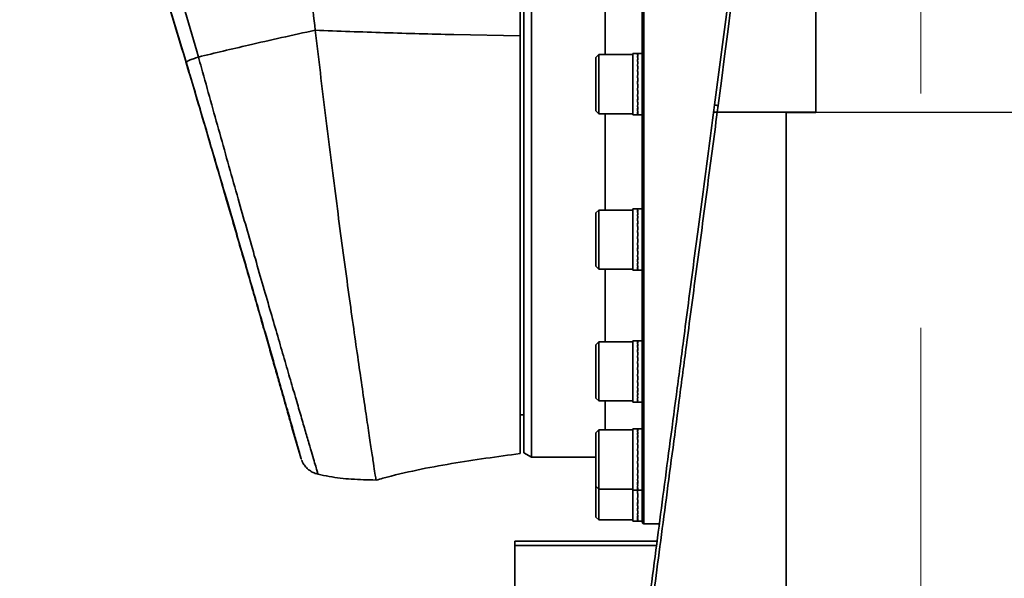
# Model space of a CAD drawing. Header units: millimetres. Extents: x 6316 to 18291, y -19059 to -9021.
# Tile 43 of 144: x 7638 to 7904, y -12877 to -12725. Entities that reach past the tile are written whole.
import ezdxf

# ---------------------------------------------------------------- set-up
doc = ezdxf.new("R2010")
doc.units = ezdxf.units.MM
doc.header["$LTSCALE"] = 10
doc.linetypes.add('CENTER', pattern=[50.8, 31.75, -6.35, 6.35, -6.35])
doc.layers.add('cen', color=2, linetype='CENTER', lineweight=18)

msp = doc.modelspace()

# ---------------------------------------------------------------- linework, layer by layer
at = {"color": 7, "linetype": 'Continuous', "lineweight": 35}
for p, q in [((7825.7, -12748.36), (7842.67, -12619.51)), ((7806.61, -12623.73), (7806.61, -12861.73)), ((7774.11, -12642.93), (7774.11, -12742.73)), ((7776.11, -12641.78), (7776.11, -12843.68)), ((7796.11, -12708.63), (7796.11, -12734.73)), ((7773.11, -12729.67), (7755.11, -12729.33)), ((7794.41, -12734.73), (7793.61, -12735.53)), ((7803.61, -12734.73), (7794.41, -12734.73)), ((7794.41, -12734.73), (7794.41, -12750.73)), ((7804.91, -12734.43), (7803.61, -12734.43)), ((7803.61, -12734.43), (7803.61, -12737.85)), ((7804.95, -12734.47), (7804.86, -12734.47)), ((7804.95, -12734.47), (7804.86, -12734.47)), ((7804.95, -12734.83), (7804.86, -12734.83)), ((7804.86, -12734.83), (7804.95, -12734.83)), ((7806.11, -12734.43), (7804.91, -12734.43)), ((7806.11, -12751.03), (7806.11, -12734.43)), ((7682.48, -12736.22), (7682.44, -12736.22)), ((7682.65, -12736.79), (7682.48, -12736.22)), ((7793.61, -12749.93), (7793.61, -12735.53)), ((7804.95, -12735.54), (7804.86, -12735.54)), ((7804.86, -12735.54), (7804.95, -12735.54)), ((7804.95, -12736.56), (7804.86, -12736.56)), ((7804.86, -12736.56), (7804.95, -12736.56)), ((7803.61, -12737.85), (7803.61, -12751.03)), ((7804.95, -12737.85), (7804.86, -12737.85)), ((7804.86, -12737.85), (7804.95, -12737.85)), ((7804.95, -12739.35), (7804.86, -12739.35)), ((7804.86, -12739.35), (7804.95, -12739.35)), ((7774.11, -12742.73), (7774.11, -12842.52)), ((7804.95, -12741), (7804.86, -12741)), ((7804.95, -12741), (7804.86, -12742.73)), ((7804.86, -12741), (7804.95, -12741)), ((7804.95, -12742.73), (7804.86, -12742.73)), ((7804.86, -12742.73), (7804.89, -12742.73)), ((7804.86, -12742.73), (7804.95, -12742.73)), ((7804.89, -12742.73), (7804.92, -12742.73)), ((7804.95, -12744.45), (7804.86, -12744.45)), ((7804.86, -12744.45), (7804.95, -12744.45)), ((7804.95, -12746.1), (7804.86, -12746.1)), ((7804.86, -12746.1), (7804.95, -12746.1)), ((7804.95, -12747.61), (7804.86, -12747.61)), ((7804.86, -12747.61), (7804.95, -12747.61)), ((7793.61, -12749.93), (7794.41, -12750.73)), ((7794.41, -12750.73), (7803.61, -12750.73)), ((7796.11, -12750.73), (7796.11, -12776.82)), ((7804.86, -12748.89), (7804.95, -12748.89)), ((7804.95, -12748.9), (7804.86, -12748.9)), ((7804.86, -12749.91), (7804.95, -12749.91)), ((7804.95, -12749.92), (7804.86, -12749.92)), ((7804.95, -12750.62), (7804.86, -12750.62)), ((7804.86, -12750.62), (7804.95, -12750.62)), ((7825.44, -12750.35), (7845.11, -12750.35)), ((7826.69, -12748.54), (7826.46, -12750.35)), ((7853.11, -12750.35), (7845.11, -12750.35)), ((7845.11, -12750.35), (7845.11, -12750.41)), ((7845.11, -12750.41), (7853.11, -12750.41)), ((7853.11, -12750.35), (7853.11, -12749.57)), ((7853.11, -12750.41), (7920.22, -12750.35)), ((7803.61, -12751.03), (7804.91, -12751.03)), ((7804.95, -12750.98), (7804.86, -12750.98)), ((7804.86, -12750.98), (7804.95, -12750.98)), ((7804.91, -12751.03), (7806.11, -12751.03)), ((7794.41, -12776.82), (7793.61, -12777.62)), ((7803.61, -12776.82), (7794.41, -12776.82)), ((7794.41, -12776.82), (7794.41, -12792.82)), ((7804.89, -12776.52), (7803.61, -12776.52)), ((7803.61, -12776.52), (7803.61, -12782.89)), ((7804.95, -12776.55), (7804.86, -12776.55)), ((7804.86, -12776.55), (7804.95, -12776.55)), ((7804.95, -12776.86), (7804.86, -12776.86)), ((7804.86, -12776.86), (7804.95, -12776.86)), ((7804.95, -12777.53), (7804.86, -12777.53)), ((7804.95, -12777.53), (7804.86, -12777.53)), ((7806.11, -12776.52), (7804.89, -12776.52)), ((7806.11, -12793.12), (7806.11, -12777.15)), ((7793.61, -12792.02), (7793.61, -12777.62)), ((7804.95, -12778.51), (7804.86, -12778.51)), ((7804.86, -12778.51), (7804.95, -12778.51)), ((7804.95, -12779.77), (7804.86, -12779.77)), ((7804.86, -12779.77), (7804.95, -12779.77)), ((7803.61, -12782.89), (7803.61, -12793.12)), ((7804.95, -12781.25), (7804.86, -12781.25)), ((7804.86, -12781.25), (7804.95, -12781.25)), ((7804.86, -12782.88), (7804.95, -12782.88)), ((7804.95, -12782.89), (7804.86, -12782.89)), ((7804.86, -12784.6), (7804.95, -12784.6)), ((7804.95, -12784.61), (7804.86, -12784.61)), ((7804.95, -12784.61), (7804.95, -12784.6)), ((7804.86, -12786.34), (7804.86, -12786.33)), ((7804.86, -12786.33), (7804.95, -12786.33)), ((7804.95, -12786.34), (7804.86, -12786.34)), ((7804.95, -12788), (7804.86, -12788)), ((7804.86, -12788), (7804.95, -12788)), ((7804.95, -12789.52), (7804.86, -12789.52)), ((7804.86, -12789.52), (7804.95, -12789.52)), ((7804.95, -12790.84), (7804.86, -12790.84)), ((7804.86, -12790.84), (7804.95, -12790.84)), ((7793.61, -12792.02), (7794.41, -12792.82)), ((7794.41, -12792.82), (7803.61, -12792.82)), ((7796.11, -12792.82), (7796.11, -12812.51)), ((7803.61, -12793.12), (7804.89, -12793.12)), ((7804.95, -12791.9), (7804.86, -12791.9)), ((7804.86, -12791.9), (7804.95, -12791.9)), ((7804.95, -12792.65), (7804.86, -12792.65)), ((7804.86, -12792.65), (7804.95, -12792.65)), ((7804.95, -12793.05), (7804.86, -12793.05)), ((7804.86, -12793.05), (7804.95, -12793.05)), ((7804.89, -12793.12), (7806.11, -12793.12)), ((7804.88, -12812.21), (7803.61, -12812.21)), ((7803.61, -12812.21), (7803.61, -12821.81)), ((7806.11, -12812.21), (7804.88, -12812.21)), ((7794.41, -12812.51), (7793.61, -12813.31)), ((7793.61, -12827.71), (7793.61, -12813.31)), ((7803.61, -12812.51), (7794.41, -12812.51)), ((7794.41, -12812.51), (7794.41, -12828.51)), ((7804.95, -12812.22), (7804.86, -12812.22)), ((7804.86, -12812.22), (7804.86, -12812.22)), ((7804.95, -12812.49), (7804.86, -12812.49)), ((7804.86, -12812.49), (7804.95, -12812.49)), ((7804.95, -12813.11), (7804.86, -12813.11)), ((7804.86, -12813.11), (7804.95, -12813.11)), ((7804.95, -12814.06), (7804.86, -12814.06)), ((7804.86, -12814.06), (7804.95, -12814.06)), ((7806.11, -12828.81), (7806.11, -12814.64)), ((7804.95, -12815.28), (7804.86, -12815.28)), ((7804.95, -12815.29), (7804.86, -12815.29)), ((7804.95, -12816.74), (7804.86, -12816.74)), ((7804.86, -12816.74), (7804.95, -12816.74)), ((7804.95, -12818.36), (7804.86, -12818.36)), ((7804.86, -12818.36), (7804.95, -12818.36)), ((7804.86, -12820.07), (7804.95, -12820.07)), ((7804.95, -12820.08), (7804.86, -12820.08)), ((7804.95, -12820.08), (7804.95, -12820.07)), ((7803.61, -12821.81), (7803.61, -12828.81)), ((7804.95, -12821.81), (7804.86, -12821.81)), ((7804.86, -12821.81), (7804.86, -12821.81)), ((7804.86, -12821.81), (7804.95, -12821.81)), ((7804.95, -12823.48), (7804.86, -12823.48)), ((7804.86, -12823.48), (7804.95, -12823.48)), ((7804.95, -12825.03), (7804.86, -12825.03)), ((7804.86, -12825.03), (7804.95, -12825.03)), ((7793.61, -12827.71), (7794.41, -12828.51)), ((7804.95, -12826.38), (7804.86, -12826.38)), ((7804.86, -12826.38), (7804.95, -12826.38)), ((7804.95, -12827.47), (7804.86, -12827.47)), ((7804.86, -12827.47), (7804.95, -12827.47)), ((7794.41, -12828.51), (7803.61, -12828.51)), ((7796.11, -12828.51), (7796.11, -12836.35)), ((7803.61, -12828.81), (7804.88, -12828.81)), ((7804.95, -12828.26), (7804.86, -12828.26)), ((7804.86, -12828.26), (7804.95, -12828.26)), ((7804.95, -12828.71), (7804.86, -12828.71)), ((7804.86, -12828.71), (7804.95, -12828.71)), ((7804.88, -12828.81), (7806.11, -12828.81)), ((7773.11, -12832.23), (7774.11, -12832.23)), ((7711.27, -12835.66), (7713.8, -12844.2)), ((7804.87, -12836.05), (7803.61, -12836.05)), ((7803.61, -12836.05), (7803.61, -12848.69)), ((7804.95, -12836.06), (7804.86, -12836.06)), ((7804.86, -12836.06), (7804.95, -12836.06)), ((7806.11, -12836.05), (7804.87, -12836.05)), ((7794.41, -12836.35), (7793.61, -12837.15)), ((7793.61, -12851.55), (7793.61, -12837.15)), ((7803.61, -12836.35), (7794.41, -12836.35)), ((7794.41, -12836.35), (7794.41, -12852.35)), ((7804.95, -12836.28), (7804.86, -12836.28)), ((7804.86, -12836.28), (7804.95, -12836.28)), ((7804.95, -12836.86), (7804.86, -12836.86)), ((7804.86, -12836.86), (7804.95, -12836.86)), ((7804.95, -12837.77), (7804.86, -12837.77)), ((7804.86, -12837.77), (7804.95, -12837.77)), ((7804.95, -12838.96), (7804.86, -12838.96)), ((7804.86, -12838.96), (7804.95, -12838.96)), ((7804.95, -12840.39), (7804.86, -12840.39)), ((7804.86, -12840.39), (7804.95, -12840.39)), ((7806.11, -12852.65), (7806.11, -12841.18)), ((7774.11, -12842.52), (7776.11, -12843.68)), ((7776.11, -12843.68), (7793.61, -12843.68)), ((7804.95, -12842), (7804.86, -12842)), ((7804.95, -12842), (7804.86, -12842)), ((7804.95, -12843.7), (7804.86, -12843.7)), ((7804.86, -12843.7), (7804.95, -12843.7)), ((7804.95, -12843.7), (7804.95, -12843.7)), ((7804.95, -12845.44), (7804.86, -12845.44)), ((7804.86, -12845.44), (7804.86, -12845.44)), ((7804.86, -12845.44), (7804.95, -12845.44)), ((7803.61, -12848.69), (7803.61, -12852.65)), ((7804.86, -12847.12), (7804.95, -12847.12)), ((7804.95, -12847.13), (7804.86, -12847.13)), ((7804.95, -12848.69), (7804.86, -12848.69)), ((7804.86, -12848.69), (7804.95, -12848.69)), ((7793.61, -12851.55), (7794.41, -12852.35)), ((7793.61, -12859.93), (7793.61, -12851.55)), ((7804.95, -12850.07), (7804.86, -12850.07)), ((7804.86, -12850.07), (7804.95, -12850.07)), ((7804.95, -12851.19), (7804.86, -12851.19)), ((7804.86, -12851.19), (7804.95, -12851.19)), ((7804.95, -12852.02), (7804.86, -12852.02)), ((7804.86, -12852.02), (7804.95, -12852.02)), ((7794.41, -12852.35), (7803.61, -12852.35)), ((7794.41, -12852.35), (7794.41, -12860.73)), ((7803.61, -12852.65), (7804.87, -12852.65)), ((7803.61, -12852.65), (7803.61, -12859.44)), ((7804.95, -12852.51), (7804.86, -12852.51)), ((7804.86, -12852.51), (7804.95, -12852.51)), ((7804.86, -12853.6), (7804.86, -12853.59)), ((7804.95, -12853.59), (7804.86, -12853.59)), ((7804.95, -12853.6), (7804.86, -12853.6)), ((7804.87, -12852.65), (7806.11, -12852.65)), ((7804.95, -12855.29), (7804.86, -12855.29)), ((7804.86, -12855.29), (7804.95, -12855.29)), ((7804.95, -12856.88), (7804.86, -12856.88)), ((7804.86, -12856.88), (7804.95, -12856.88)), ((7793.61, -12859.93), (7794.41, -12860.73)), ((7803.61, -12859.44), (7803.61, -12861.03)), ((7804.95, -12858.28), (7804.86, -12858.28)), ((7804.86, -12858.28), (7804.95, -12858.28)), ((7804.95, -12859.44), (7804.86, -12859.44)), ((7804.86, -12859.44), (7804.95, -12859.44)), ((7794.41, -12860.73), (7803.61, -12860.73)), ((7803.61, -12861.03), (7804.86, -12861.03)), ((7804.95, -12860.31), (7804.86, -12860.31)), ((7804.86, -12860.31), (7804.95, -12860.31)), ((7804.95, -12860.85), (7804.86, -12860.85)), ((7804.86, -12860.85), (7804.95, -12860.85)), ((7804.86, -12861.03), (7804.95, -12861.03)), ((7804.95, -12861.03), (7806.11, -12861.03)), ((7806.61, -12861.73), (7810.78, -12861.73)), ((7771.61, -12866.51), (7810.15, -12866.51)), ((7771.61, -12866.51), (7771.61, -12867.65)), ((7771.61, -12897.63), (7771.61, -12867.65)), ((7810, -12867.65), (7771.61, -12867.65))]:
    msp.add_line(p, q, dxfattribs=at)
at = {"color": 7, "linetype": 'Continuous', "lineweight": 35, "flags": 128}
for points in [[(7830.17, -12721.92), (7829.31, -12728.53), (7828.44, -12735.19), (7827.57, -12741.86), (7826.69, -12748.54)], [(7682.42, -12736.16), (7682.44, -12736.22), (7682.44, -12736.22)]]:
    msp.add_lwpolyline(points, dxfattribs=at)
at = {"color": 7, "linetype": 'Continuous', "lineweight": 35}
msp.add_arc((7806.61, -12861.23), 0.5, 180, 270, dxfattribs=at)
for centre, major_axis, ratio, start_param, end_param in [((7804.95, -12742.73), (-0.05, 8.3), 0.051868, 6.282902, 6.387819), ((7804.86, -12742.73), (0.05, 8.3), 0.051866, 0.000284, 0.105003), ((7804.95, -12742.73), (0.05, 8.3), 0.051865, 0.105201, 0.314641), ((7804.86, -12742.73), (0.13, 8.3), 0.049588, 0.105521, 0.31496), ((7804.95, -12742.73), (0.13, 8.3), 0.049585, 0.315158, 0.524598), ((7804.86, -12742.73), (0.22, 8.3), 0.045136, 0.315339, 0.524778), ((7804.95, -12742.73), (0.22, 8.3), 0.045131, 0.524976, 0.734415), ((7804.86, -12742.73), (0.29, 8.3), 0.038711, 0.524952, 0.734391), ((7804.95, -12742.73), (0.29, 8.3), 0.038704, 0.734589, 0.944028), ((7804.86, -12742.73), (0.35, 8.3), 0.030601, 0.734331, 0.94377), ((7804.95, -12742.73), (0.35, 8.3), 0.030592, 0.943967, 1.153407), ((7804.86, -12742.73), (0.4, 8.3), 0.021165, 0.943487, 1.152926), ((7804.95, -12742.73), (0.4, 8.3), 0.021155, 1.153123, 1.362563), ((7804.86, -12742.73), (0.42, 8.3), 0.010815, 1.152469, 1.361909), ((7804.95, -12742.73), (0.42, 8.3), 0.010805, 1.362105, 1.571545), ((7804.95, -12742.73), (0.43, 8.3), 0.00001, 4.502753, 4.712192), ((7804.86, -12742.73), (0.42, 8.3), 0.010815, 4.503501, 4.712941), ((7804.95, -12742.73), (0.42, 8.3), 0.010825, 4.293865, 4.503305), ((7804.86, -12742.73), (0.4, 8.3), 0.021165, 4.294519, 4.503958), ((7804.95, -12742.73), (0.4, 8.3), 0.021174, 4.084882, 4.294322), ((7804.86, -12742.73), (0.35, 8.3), 0.030601, 4.085363, 4.294802), ((7804.95, -12742.73), (0.35, 8.3), 0.030609, 3.875726, 4.085166), ((7804.86, -12742.73), (0.29, 8.3), 0.038711, 3.875984, 4.085423), ((7804.86, -12742.73), (0.22, 8.3), 0.045136, 3.666371, 3.87581), ((7804.95, -12742.73), (0.29, 8.3), 0.038717, 3.666347, 3.875787), ((7804.86, -12742.73), (0.13, 8.3), 0.049588, 3.456553, 3.665993), ((7804.95, -12742.73), (0.22, 8.3), 0.045141, 3.456734, 3.666173), ((7804.95, -12742.73), (0.13, 8.3), 0.049591, 3.246916, 3.456355), ((7804.86, -12742.73), (0.05, 8.3), 0.051866, 3.246596, 3.456035), ((7804.95, -12742.73), (0.05, 8.3), 0.051868, 3.141876, 3.246398), ((7804.86, -12742.73), (-0.05, 8.3), 0.051866, 3.141309, 3.246029), ((7804.95, -12784.82), (-0.06, 8.3), 0.051707, 6.282833, 6.36157), ((7804.86, -12784.82), (0.03, 8.3), 0.051992, 0.000213, 0.078753), ((7804.95, -12784.82), (0.03, 8.3), 0.051991, 0.078951, 0.28839), ((7804.86, -12784.82), (0.12, 8.3), 0.049995, 0.079282, 0.288722), ((7804.95, -12784.82), (0.12, 8.3), 0.049992, 0.288919, 0.498359), ((7804.86, -12784.82), (0.21, 8.3), 0.045805, 0.289122, 0.498561), ((7804.95, -12784.82), (0.21, 8.3), 0.0458, 0.498759, 0.708198), ((7804.86, -12784.82), (0.28, 8.3), 0.039613, 0.498763, 0.708202), ((7804.95, -12784.82), (0.28, 8.3), 0.039606, 0.708399, 0.917839), ((7804.86, -12784.82), (0.34, 8.3), 0.031695, 0.708171, 0.917611), ((7804.95, -12784.82), (0.34, 8.3), 0.031687, 0.917808, 1.127247), ((7804.86, -12784.82), (0.39, 8.3), 0.022403, 0.917353, 1.126792), ((7804.95, -12784.82), (0.39, 8.3), 0.022394, 1.126989, 1.336429), ((7804.86, -12784.82), (0.42, 8.3), 0.012144, 1.126353, 1.335793), ((7804.86, -12784.82), (0.43, 8.3), 0.001362, 1.335248, 1.544687), ((7804.95, -12784.82), (0.42, 8.3), 0.012134, 1.33599, 1.545429), ((7804.86, -12784.82), (0.43, 8.3), 0.009479, 4.529616, 4.739055), ((7804.95, -12784.82), (0.43, 8.3), 0.001351, 1.544884, 1.754324), ((7804.86, -12784.82), (0.4, 8.3), 0.019912, 4.32065, 4.530089), ((7804.95, -12784.82), (0.43, 8.3), 0.009489, 4.319979, 4.529419), ((7804.95, -12784.82), (0.4, 8.3), 0.019922, 4.111013, 4.320453), ((7804.86, -12784.82), (0.36, 8.3), 0.029486, 4.111519, 4.320958), ((7804.95, -12784.82), (0.36, 8.3), 0.029494, 3.901882, 4.111322), ((7804.86, -12784.82), (0.3, 8.3), 0.037782, 3.902169, 4.111609), ((7804.95, -12784.82), (0.3, 8.3), 0.037789, 3.692532, 3.901972), ((7804.86, -12784.82), (0.23, 8.3), 0.044435, 3.692585, 3.902024), ((7804.95, -12784.82), (0.23, 8.3), 0.044441, 3.482948, 3.692387), ((7804.86, -12784.82), (0.14, 8.3), 0.049147, 3.48279, 3.692229), ((7804.95, -12784.82), (0.14, 8.3), 0.049151, 3.273152, 3.482592), ((7804.86, -12784.82), (0.06, 8.3), 0.051705, 3.272845, 3.482285), ((7804.95, -12784.82), (0.06, 8.3), 0.051707, 3.141945, 3.272648), ((7804.86, -12784.82), (-0.03, 8.3), 0.051992, 3.141379, 3.272279), ((7804.95, -12820.51), (-0.07, 8.3), 0.05151, 6.282764, 6.335322), ((7804.86, -12820.51), (0.02, 8.3), 0.052082, 0.000143, 0.052502), ((7804.95, -12820.51), (0.02, 8.3), 0.052081, 0.0527, 0.26214), ((7804.86, -12820.51), (0.11, 8.3), 0.050367, 0.053041, 0.262481), ((7804.95, -12820.51), (0.11, 8.3), 0.050365, 0.262679, 0.472118), ((7804.86, -12820.51), (0.2, 8.3), 0.046443, 0.262901, 0.472341), ((7804.95, -12820.51), (0.2, 8.3), 0.046439, 0.472538, 0.681978), ((7804.86, -12820.51), (0.27, 8.3), 0.040487, 0.47257, 0.682009), ((7804.95, -12820.51), (0.27, 8.3), 0.040481, 0.682207, 0.891646), ((7804.86, -12820.51), (0.34, 8.3), 0.032768, 0.682008, 0.891447), ((7804.86, -12820.51), (0.39, 8.3), 0.023626, 0.891216, 1.100656), ((7804.95, -12820.51), (0.34, 8.3), 0.03276, 0.891645, 1.101084), ((7804.95, -12820.51), (0.39, 8.3), 0.023617, 1.100853, 1.310292), ((7804.86, -12820.51), (0.42, 8.3), 0.013464, 1.100236, 1.309675), ((7804.95, -12820.51), (0.42, 8.3), 0.013454, 1.309872, 1.519312), ((7804.86, -12820.51), (0.43, 8.3), 0.002722, 1.309139, 1.518578), ((7804.86, -12820.51), (0.43, 8.3), 0.008137, 4.555729, 4.765168), ((7804.95, -12820.51), (0.43, 8.3), 0.002712, 1.518775, 1.728214), ((7804.95, -12820.51), (0.43, 8.3), 0.008147, 4.346092, 4.555532), ((7804.86, -12820.51), (0.4, 8.3), 0.018646, 4.346778, 4.556218), ((7804.95, -12820.51), (0.4, 8.3), 0.018656, 4.137142, 4.346581), ((7804.86, -12820.51), (0.36, 8.3), 0.028351, 4.137671, 4.347111), ((7804.95, -12820.51), (0.36, 8.3), 0.028359, 3.928035, 4.137474), ((7804.86, -12820.51), (0.31, 8.3), 0.036828, 3.928351, 4.13779), ((7804.95, -12820.51), (0.31, 8.3), 0.036835, 3.718714, 3.928154), ((7804.86, -12820.51), (0.24, 8.3), 0.043704, 3.718795, 3.928235), ((7804.95, -12820.51), (0.24, 8.3), 0.04371, 3.509158, 3.718598), ((7804.86, -12820.51), (0.16, 8.3), 0.048673, 3.509024, 3.718463), ((7804.95, -12820.51), (0.16, 8.3), 0.048676, 3.299387, 3.508826), ((7804.86, -12820.51), (0.07, 8.3), 0.051508, 3.299094, 3.508533), ((7804.95, -12820.51), (0.07, 8.3), 0.05151, 3.142013, 3.298896), ((7804.86, -12820.51), (-0.02, 8.3), 0.052082, 3.14145, 3.29853), ((7804.95, -12844.35), (-0.08, 8.3), 0.051278, 6.282697, 6.309074), ((7804.86, -12844.35), (0.01, 8.3), 0.052136, 0.000071, 0.026251), ((7804.95, -12844.35), (0.01, 8.3), 0.052136, 0.026449, 0.235889), ((7804.86, -12844.35), (0.1, 8.3), 0.050705, 0.026799, 0.236238), ((7804.95, -12844.35), (0.1, 8.3), 0.050703, 0.236436, 0.445876), ((7804.86, -12844.35), (0.19, 8.3), 0.047049, 0.236678, 0.446118), ((7804.95, -12844.35), (0.19, 8.3), 0.047045, 0.446315, 0.655755), ((7804.86, -12844.35), (0.26, 8.3), 0.041335, 0.446374, 0.655813), ((7804.95, -12844.35), (0.26, 8.3), 0.041328, 0.65601, 0.86545), ((7804.86, -12844.35), (0.33, 8.3), 0.033818, 0.655841, 0.865281), ((7804.95, -12844.35), (0.33, 8.3), 0.03381, 0.865478, 1.074917), ((7804.86, -12844.35), (0.38, 8.3), 0.024833, 0.865077, 1.074516), ((7804.95, -12844.35), (0.38, 8.3), 0.024824, 1.074713, 1.284153), ((7804.86, -12844.35), (0.42, 8.3), 0.014776, 1.074117, 1.283556), ((7804.95, -12844.35), (0.42, 8.3), 0.014766, 1.283753, 1.493192), ((7804.86, -12844.35), (0.43, 8.3), 0.004081, 1.283029, 1.492469), ((7804.95, -12844.35), (0.43, 8.3), 0.004071, 1.492665, 1.702105), ((7804.86, -12844.35), (0.43, 8.3), 0.006789, 4.58184, 4.79128), ((7804.95, -12844.35), (0.43, 8.3), 0.006799, 4.372204, 4.581644), ((7804.86, -12844.35), (0.41, 8.3), 0.017367, 4.372904, 4.582343), ((7804.86, -12844.35), (0.37, 8.3), 0.027196, 4.163821, 4.37326), ((7804.95, -12844.35), (0.41, 8.3), 0.017377, 4.163268, 4.372707), ((7804.95, -12844.35), (0.37, 8.3), 0.027205, 3.954184, 4.163624), ((7804.86, -12844.35), (0.31, 8.3), 0.035849, 3.954529, 4.163968), ((7804.95, -12844.35), (0.31, 8.3), 0.035856, 3.744892, 3.954331), ((7804.86, -12844.35), (0.25, 8.3), 0.042944, 3.745002, 3.954442), ((7804.95, -12844.35), (0.25, 8.3), 0.04295, 3.535365, 3.744805), ((7804.86, -12844.35), (0.17, 8.3), 0.048165, 3.535255, 3.744695), ((7804.95, -12844.35), (0.17, 8.3), 0.048169, 3.325618, 3.535058), ((7804.86, -12844.35), (0.08, 8.3), 0.051276, 3.325341, 3.53478), ((7804.95, -12852.73), (0.43, 8.3), 0.005427, 1.545504, 1.675995), ((7804.86, -12844.35), (-0.01, 8.3), 0.052136, 3.115341, 3.324781), ((7804.86, -12852.73), (0.43, 8.3), 0.005437, 4.607951, 4.721497), ((7804.86, -12852.73), (0.41, 8.3), 0.016077, 4.399027, 4.608467), ((7804.95, -12852.73), (0.43, 8.3), 0.005447, 4.398315, 4.607755), ((7804.95, -12844.35), (0.08, 8.3), 0.051278, 3.142081, 3.325143), ((7804.95, -12852.73), (0.41, 8.3), 0.016087, 4.189391, 4.398831), ((7804.86, -12852.73), (0.38, 8.3), 0.026024, 4.189966, 4.399406), ((7804.95, -12852.73), (0.38, 8.3), 0.026033, 3.98033, 4.189769), ((7804.86, -12852.73), (0.32, 8.3), 0.034845, 3.980703, 4.190142), ((7804.95, -12852.73), (0.32, 8.3), 0.034853, 3.771066, 3.980506), ((7804.86, -12852.73), (0.25, 8.3), 0.042154, 3.771206, 3.980645), ((7804.95, -12852.73), (0.25, 8.3), 0.04216, 3.561569, 3.771008), ((7804.86, -12852.73), (0.18, 8.3), 0.047623, 3.561484, 3.770924), ((7804.95, -12852.73), (0.18, 8.3), 0.047628, 3.351847, 3.561287), ((7804.86, -12852.73), (0.09, 8.3), 0.051008, 3.351587, 3.561026), ((7804.95, -12852.73), (0.09, 8.3), 0.05101, 3.141949, 3.351389), ((7804.86, -12852.73), (0, 8.3), 0.052154, 3.141593, 3.351032)]:
    msp.add_ellipse(centre, major_axis=major_axis, ratio=ratio, start_param=start_param, end_param=end_param, dxfattribs=at)
for points, knots in [([(7682.34, -11967.57), (7682.34, -11967.57), (7681.52, -11970.54), (7679.74, -11976.43), (7676.82, -11985.09), (7673.83, -11993.65), (7670.93, -12002.15), (7667.75, -12012.64), (7664.57, -12025.23), (7661.38, -12039.96), (7658.38, -12056.01), (7655.56, -12073.39), (7652.94, -12092.11), (7650.27, -12114.09), (7647.67, -12139.36), (7645.25, -12167.93), (7643.26, -12196.6), (7641.67, -12225.35), (7640.43, -12254.14), (7639.52, -12282.96), (7638.93, -12311.79), (7638.64, -12343.03), (7638.73, -12376.67), (7639.34, -12412.67), (7640.38, -12445.49), (7641.74, -12475.1), (7643.3, -12501.55), (7645.25, -12527.88), (7647.46, -12552.23), (7649.87, -12574.61), (7652.44, -12595.02), (7655.42, -12615.29), (7658.86, -12635.37), (7662.88, -12655.24), (7666.93, -12672.41), (7670.97, -12686.89), (7674.67, -12698.83), (7678.53, -12710.83), (7682.37, -12722.98), (7684.81, -12731.23), (7685.97, -12735.39), (7685.97, -12735.39)], [0, 0, 0, 0, 0, 0.011737, 0.023498, 0.035297, 0.047107, 0.058885, 0.078665, 0.098453, 0.118236, 0.14264, 0.167053, 0.191461, 0.228033, 0.264608, 0.30117, 0.337733, 0.374291, 0.410849, 0.447405, 0.483961, 0.529727, 0.575503, 0.621268, 0.655189, 0.68911, 0.723035, 0.756959, 0.783715, 0.810475, 0.837228, 0.863999, 0.890777, 0.917545, 0.934043, 0.950588, 0.96711, 0.983572, 1, 1, 1, 1, 1]), ([(7682.48, -12736.22), (7682.48, -12736.22), (7681.29, -12732.21), (7678.86, -12724.23), (7675.23, -12712.39), (7671.69, -12700.65), (7668.34, -12688.96), (7664.63, -12674.7), (7660.82, -12657.74), (7657.01, -12638.06), (7653.69, -12617.91), (7650.76, -12597.28), (7648.21, -12576.21), (7645.85, -12553.34), (7643.71, -12528.67), (7641.86, -12502.21), (7640.37, -12475.65), (7639.09, -12445.92), (7638.11, -12412.99), (7637.58, -12376.88), (7637.54, -12343.14), (7637.87, -12311.82), (7638.49, -12282.91), (7639.42, -12254.02), (7640.68, -12225.14), (7642.28, -12196.31), (7644.26, -12167.54), (7646.66, -12138.86), (7649.24, -12113.47), (7651.87, -12091.37), (7654.43, -12072.52), (7657.16, -12055.09), (7659.98, -12039.08), (7662, -12029.36), (7663.01, -12024.5)], [0, 0, 0, 0, 0, 0.017316, 0.034659, 0.05205, 0.069458, 0.086829, 0.115457, 0.144094, 0.172723, 0.202631, 0.232544, 0.262454, 0.299409, 0.336365, 0.37329, 0.410214, 0.460002, 0.5098, 0.559589, 0.599349, 0.639109, 0.678877, 0.718644, 0.75843, 0.798217, 0.838047, 0.877875, 0.904494, 0.931117, 0.957733, 0.978866, 1, 1, 1, 1]), ([(7853.11, -12618.65), (7853.11, -12619.02), (7853.11, -12619.77), (7853.11, -12621.66), (7853.11, -12624.23), (7853.11, -12627.64), (7853.11, -12631.72), (7853.11, -12636.45), (7853.11, -12641.8), (7853.11, -12647.74), (7853.11, -12654.24), (7853.11, -12661.25), (7853.11, -12668.73), (7853.11, -12676.65), (7853.11, -12684.95), (7853.11, -12693.59), (7853.11, -12702.52), (7853.11, -12711.68), (7853.11, -12721.02), (7853.11, -12730.49), (7853.11, -12740.03), (7853.11, -12746.39), (7853.11, -12749.57)], [0, 0, 0, 0, 0.042891, 0.085782, 0.136572, 0.187362, 0.238152, 0.288942, 0.339732, 0.390521, 0.441311, 0.492101, 0.542891, 0.593681, 0.644471, 0.695261, 0.746051, 0.79684, 0.84763, 0.89842, 0.94921, 1, 1, 1, 1]), ([(7806.11, -12624.23), (7806.11, -12624.32), (7806.11, -12624.51), (7806.11, -12626.06), (7806.11, -12628.64), (7806.11, -12632.4), (7806.11, -12637.31), (7806.11, -12643.39), (7806.11, -12650.58), (7806.11, -12658.78), (7806.11, -12667.89), (7806.11, -12676.65), (7806.11, -12684.7), (7806.11, -12691.79), (7806.11, -12700.21), (7806.11, -12709.98), (7806.11, -12721.02), (7806.11, -12731.94), (7806.11, -12742.73), (7806.11, -12753.51), (7806.11, -12764.43), (7806.11, -12775.48), (7806.11, -12786.49), (7806.11, -12797.3), (7806.11, -12807.72), (7806.11, -12817.57), (7806.11, -12826.67), (7806.11, -12834.87), (7806.11, -12841.27), (7806.11, -12846.15), (7806.11, -12849.82), (7806.11, -12853.48), (7806.11, -12856.81), (7806.11, -12859.39), (7806.11, -12860.95), (7806.11, -12861.13), (7806.11, -12861.23)], [0, 0, 0, 0, 0.0286412, 0.0582466, 0.0887314, 0.1199901, 0.1518966, 0.184307, 0.2170621, 0.2499924, 0.2829227, 0.3156778, 0.3372872, 0.3587353, 0.3800099, 0.4112686, 0.4417534, 0.4713588, 0.5, 0.5286412, 0.5582466, 0.5887314, 0.6199901, 0.6518966, 0.684307, 0.7170621, 0.7499924, 0.7829227, 0.8156778, 0.8372872, 0.8587353, 0.8800099, 0.9112686, 0.9417534, 0.9713588, 1, 1, 1, 1]), ([(7657.63, -12642.2), (7658.02, -12644.21), (7659.14, -12649.98), (7661.24, -12660.08), (7664.18, -12672.99), (7667.48, -12686.16), (7671.18, -12699.44), (7674.89, -12711.88), (7678.75, -12724.1), (7681.2, -12732.14), (7682.42, -12736.16)], [0, 0, 0, 0, 0.0729795, 0.2101718, 0.3473864, 0.4997976, 0.6305839, 0.7613607, 0.8807014, 1, 1, 1, 1]), ([(7712.68, -12688.14), (7713.52, -12694.63), (7715.23, -12707.94), (7716.8, -12721.29), (7717.61, -12728.13)], [0, 0, 0, 0, 0.487827, 1, 1, 1, 1]), ([(7773.11, -12729.67), (7773.11, -12726.8), (7773.11, -12721.05), (7773.11, -12712.62), (7773.11, -12705.77), (7773.11, -12701.79), (7773.11, -12700.46)], [0, 0, 0, 0, 0.285718, 0.571424, 0.857114, 1, 1, 1, 1]), ([(7717.61, -12728.13), (7714.55, -12728.8), (7708.45, -12730.14), (7700.15, -12732.03), (7692.64, -12733.78), (7688.19, -12734.85), (7685.97, -12735.39)], [0, 0, 0, 0, 0.28095, 0.560311, 0.779761, 1, 1, 1, 1]), ([(7734.05, -12849.91), (7734.03, -12849.8), (7733.99, -12849.56), (7733.7, -12847.67), (7733.24, -12844.69), (7732.61, -12840.52), (7731.82, -12835.25), (7730.88, -12828.94), (7729.82, -12821.66), (7728.64, -12813.49), (7727.37, -12804.52), (7726.03, -12794.84), (7724.64, -12784.56), (7723.22, -12773.79), (7721.79, -12762.63), (7720.37, -12751.23), (7718.96, -12739.67), (7718.06, -12731.97), (7717.61, -12728.13)], [0, 0, 0, 0, 0.062499, 0.124998, 0.187498, 0.249997, 0.312497, 0.374996, 0.437496, 0.499997, 0.562497, 0.624997, 0.687498, 0.749998, 0.812499, 0.874999, 0.9375, 1, 1, 1, 1]), ([(7755.11, -12729.33), (7748.84, -12729.17), (7736.19, -12728.85), (7723.83, -12728.37), (7717.61, -12728.13)], [0, 0, 0, 0, 0.496089, 1, 1, 1, 1]), ([(7773.11, -12842.73), (7773.11, -12842.63), (7773.11, -12842.45), (7773.11, -12840.95), (7773.11, -12838.58), (7773.11, -12835.26), (7773.11, -12831.06), (7773.11, -12826.01), (7773.11, -12820.15), (7773.11, -12813.55), (7773.11, -12806.27), (7773.11, -12798.37), (7773.11, -12789.94), (7773.11, -12781.06), (7773.11, -12771.8), (7773.11, -12762.27), (7773.11, -12752.54), (7773.11, -12743.82), (7773.11, -12736.18), (7773.11, -12731.84), (7773.11, -12729.67)], [0, 0, 0, 0, 0.057691, 0.115383, 0.173074, 0.230765, 0.288456, 0.346148, 0.403839, 0.46153, 0.519222, 0.576913, 0.634604, 0.692296, 0.749987, 0.807678, 0.86537, 0.923061, 0.961525, 1, 1, 1, 1]), ([(7682.42, -12736.16), (7682.43, -12736.2), (7682.49, -12736.4), (7682.55, -12736.59), (7682.59, -12736.74)], [0, 0, 0, 0, 0.249835, 1, 1, 1, 1]), ([(7682.42, -12736.16), (7682.43, -12736.2), (7682.49, -12736.4), (7682.55, -12736.59), (7682.59, -12736.74)], [0, 0, 0, 0, 0.2498351, 1, 1, 1, 1]), ([(7682.44, -12736.22), (7682.44, -12736.22), (7682.44, -12736.24), (7682.46, -12736.31), (7682.49, -12736.42), (7682.53, -12736.55), (7682.56, -12736.64), (7682.57, -12736.68)], [0, 0, 0, 0, 0.000125, 0.139803, 0.426536, 0.713268, 1, 1, 1, 1]), ([(7682.57, -12736.68), (7683.31, -12739.17), (7684.81, -12744.24), (7687.08, -12751.91), (7689.37, -12759.71), (7691.64, -12767.46), (7693.83, -12774.96), (7695.9, -12782.09), (7697.87, -12788.89), (7699.77, -12795.44), (7701.54, -12801.59), (7703.17, -12807.24), (7704.66, -12812.43), (7706.03, -12817.23), (7707.25, -12821.52), (7708.31, -12825.24), (7709.22, -12828.43), (7709.97, -12831.09), (7710.57, -12833.18), (7710.98, -12834.64), (7711.23, -12835.53), (7711.26, -12835.61), (7711.27, -12835.65)], [0, 0, 0, 0, 0.050097, 0.102436, 0.154774, 0.208545, 0.262314, 0.312755, 0.363196, 0.414985, 0.466773, 0.515598, 0.564422, 0.614564, 0.664704, 0.712746, 0.760788, 0.810173, 0.859558, 0.907942, 0.956325, 1, 1, 1, 1]), ([(7685.97, -12735.39), (7685.49, -12735.55), (7684.53, -12735.88), (7683.47, -12736.29), (7682.77, -12736.62), (7682.69, -12736.74), (7682.65, -12736.79)], [0, 0, 0, 0, 0.25, 0.5, 0.75, 1, 1, 1, 1]), ([(7713.79, -12844.2), (7713.8, -12844.2), (7713.85, -12844.4), (7713.66, -12843.72), (7713.2, -12842.1), (7712.4, -12839.26), (7711.29, -12835.35), (7709.89, -12830.43), (7708.22, -12824.56), (7706.28, -12817.78), (7704.11, -12810.23), (7701.72, -12801.92), (7699.11, -12792.92), (7696.33, -12783.35), (7693.55, -12773.8), (7690.79, -12764.4), (7688.1, -12755.24), (7685.38, -12746), (7683.55, -12739.86), (7682.65, -12736.79)], [0, 0, 0, 0, 0.002025, 0.065228, 0.128632, 0.191834, 0.255018, 0.318402, 0.381588, 0.444962, 0.508533, 0.571923, 0.637222, 0.702708, 0.768036, 0.825921, 0.884012, 0.942108, 1, 1, 1, 1]), ([(7685.97, -12735.39), (7685.97, -12735.39), (7686.24, -12736.37), (7687.33, -12740.3), (7689.24, -12747.2), (7691.73, -12756.1), (7694.23, -12765), (7696.64, -12773.53), (7698.94, -12781.58), (7701.12, -12789.19), (7703.25, -12796.61), (7705.29, -12803.66), (7707.21, -12810.25), (7709, -12816.41), (7710.68, -12822.19), (7712.23, -12827.48), (7713.61, -12832.21), (7714.83, -12836.39), (7715.9, -12840.02), (7716.78, -12843.03), (7717.46, -12845.37), (7717.97, -12847.1), (7718.25, -12848.07), (7718.39, -12848.54), (7718.34, -12848.38), (7718.34, -12848.38)], [0, 0, 0, 0, 0.0000003, 0.017599, 0.0702947, 0.122991, 0.1769348, 0.2308771, 0.2792334, 0.3275874, 0.3770543, 0.4265183, 0.4735684, 0.5206166, 0.5689204, 0.6172228, 0.6641829, 0.7111423, 0.7594578, 0.807773, 0.8547666, 0.9017601, 0.9501313, 0.9985026, 1, 1, 1, 1]), ([(7806.57, -12893.71), (7807.13, -12889.44), (7808.25, -12880.89), (7809.99, -12867.71), (7811.74, -12854.41), (7813.51, -12840.96), (7815.37, -12826.87), (7817.09, -12813.81), (7818.63, -12802.07), (7819.98, -12791.82), (7821.37, -12781.29), (7822.79, -12770.5), (7824.24, -12759.48), (7825.21, -12752.06), (7825.7, -12748.36)], [0, 0, 0, 0, 0.106726, 0.213761, 0.310096, 0.406421, 0.504378, 0.602327, 0.667599, 0.732913, 0.798175, 0.865435, 0.932757, 1, 1, 1, 1]), ([(7826.46, -12750.35), (7826, -12753.86), (7825.07, -12760.89), (7823.69, -12771.33), (7822.31, -12781.78), (7820.93, -12792.18), (7819.56, -12802.51), (7818.01, -12814.23), (7816.3, -12827.19), (7814.45, -12841.27), (7812.66, -12854.87), (7810.93, -12867.94), (7809.28, -12880.47), (7808.24, -12888.35), (7807.72, -12892.29)], [0, 0, 0, 0, 0.06545, 0.130969, 0.196434, 0.263931, 0.331482, 0.39899, 0.498159, 0.597337, 0.698318, 0.799309, 0.899522, 1, 1, 1, 1]), ([(7825.7, -12748.36), (7825.7, -12748.36), (7825.71, -12748.36), (7825.74, -12748.38), (7825.84, -12748.4), (7826.06, -12748.44), (7826.36, -12748.49), (7826.58, -12748.52), (7826.69, -12748.54)], [0, 0, 0, 0, 0.0883017, 0.1447109, 0.3585333, 0.5723555, 0.7861778, 1, 1, 1, 1]), ([(7845.11, -12750.41), (7845.11, -12752.19), (7845.11, -12755.93), (7845.12, -12761.78), (7845.11, -12768.12), (7845.11, -12774.23), (7845.11, -12780.51), (7845.11, -12786.89), (7845.11, -12793.11), (7845.11, -12799.82), (7845.11, -12806.72), (7845.11, -12814.35), (7845.11, -12821.69), (7845.11, -12828.91), (7845.11, -12836.17), (7845.11, -12844.31), (7845.11, -12853.36), (7845.11, -12863.35), (7845.11, -12873.35), (7845.11, -12882.92), (7845.11, -12892.12), (7845.11, -12900.98), (7845.11, -12909.91), (7845.11, -12915.76), (7845.11, -12918.73)], [0, 0, 0, 0, 0.027235, 0.05719, 0.089799, 0.125001, 0.151758, 0.187502, 0.225149, 0.250003, 0.294765, 0.336397, 0.374996, 0.416812, 0.458467, 0.500002, 0.559513, 0.621015, 0.684526, 0.74999, 0.80899, 0.870492, 0.934279, 1, 1, 1, 1]), ([(7734.06, -12849.97), (7734.67, -12849.79), (7741.38, -12847.89), (7754.4, -12845.29), (7766.9, -12843.58), (7773.11, -12842.73)], [0, 0, 0, 0, 0.047764, 0.526671, 1, 1, 1, 1]), ([(7713.91, -12844.52), (7713.94, -12844.6), (7714.06, -12844.92), (7714.39, -12845.56), (7714.96, -12846.37), (7715.78, -12847.16), (7716.76, -12847.78), (7717.64, -12848.17), (7718.19, -12848.25), (7718.35, -12848.28)], [0, 0, 0, 0, 0.0450499, 0.1685188, 0.3525717, 0.5315695, 0.7261579, 0.9194709, 1, 1, 1, 1]), ([(7718.35, -12848.34), (7719.36, -12848.56), (7722.33, -12849.18), (7727.58, -12849.79), (7731.81, -12849.87), (7734.05, -12849.91)], [0, 0, 0, 0, 0.196672, 0.575889, 1, 1, 1, 1])]:
    msp.add_open_spline(points, degree=3, knots=knots, dxfattribs=at)
at = {"layer": 'cen', "color": 2, "linetype": 'CENTER', "lineweight": 20}
msp.add_line((7881.61, -11792.73), (7881.61, -13236.3), dxfattribs=at)

doc.saveas('drawing.dxf')
